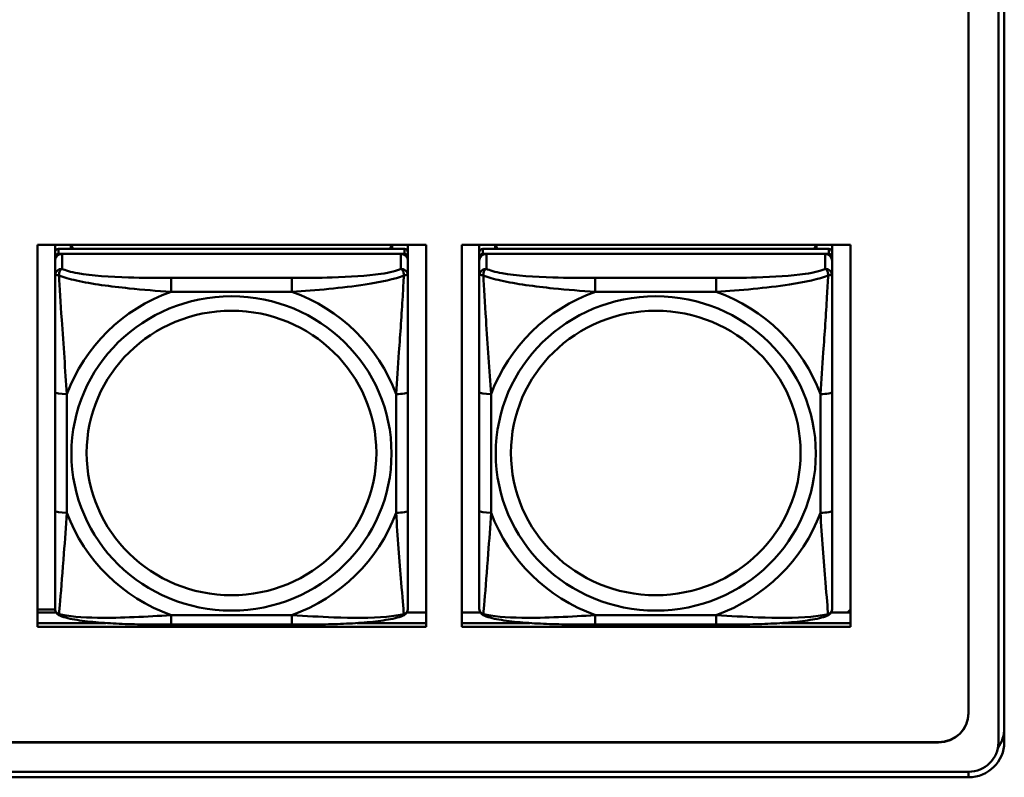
# Model space of a CAD drawing. Header units: inches. Extents: x 0.8 to 72.9, y -7.8 to 49.3.
# Tile 150 of 256: x 51.7 to 53.3, y 10.9 to 12.2. Entities that reach past the tile are written whole.
import ezdxf

# ---------------------------------------------------------------- set-up
doc = ezdxf.new("R2010")
doc.units = ezdxf.units.IN
doc.header["$MEASUREMENT"] = 0
doc.layers.add('Visible Edges(ROSSANSI)', color=7, linetype='Continuous', lineweight=50)
doc.layers.add('Visible Tangent Edges(ROSSANSI)', color=7, linetype='Continuous', lineweight=50)

msp = doc.modelspace()

# ---------------------------------------------------------------- linework, layer by layer
at = {"layer": 'Visible Edges(ROSSANSI)'}
for p, q in [((53.2398, 15.9894), (53.2398, 11.0361)), ((53.2899, 10.9871), (53.2899, 15.9402)), ((53.2998, 15.9407), (53.2998, 10.9876)), ((51.6819, 11.1807), (51.6819, 11.8194)), ((51.6819, 11.8194), (52.3325, 11.8194)), ((51.7113, 11.2667), (51.7113, 11.8194)), ((51.7113, 11.8194), (51.7113, 11.8166)), ((51.7113, 11.8137), (51.7113, 11.8166)), ((51.7113, 11.777), (51.7113, 11.8137)), ((51.7379, 11.8129), (51.7379, 11.8194)), ((51.7416, 11.8129), (51.7384, 11.8194)), ((52.2748, 11.8194), (52.2715, 11.8128)), ((52.2753, 11.8194), (52.2753, 11.8128)), ((52.3018, 11.8194), (52.3018, 11.8071)), ((52.3325, 11.8194), (52.3325, 11.1807)), ((52.3919, 11.1807), (52.3919, 11.8194)), ((52.3919, 11.8194), (53.0425, 11.8194)), ((52.4213, 11.2667), (52.4213, 11.8194)), ((52.4213, 11.8194), (52.4213, 11.8165)), ((52.4213, 11.8137), (52.4213, 11.8165)), ((52.4213, 11.777), (52.4213, 11.8137)), ((52.4479, 11.8128), (52.4479, 11.8194)), ((52.4516, 11.8128), (52.4483, 11.8194)), ((52.9848, 11.8194), (52.9815, 11.8128)), ((52.9853, 11.8194), (52.9853, 11.8128)), ((53.0118, 11.8194), (53.0118, 11.8071)), ((53.0425, 11.8194), (53.0425, 11.1807)), ((51.7113, 11.2306), (51.7113, 11.7988)), ((52.2959, 11.8128), (51.7172, 11.8129)), ((51.7172, 11.8046), (52.2959, 11.8046)), ((52.29, 11.8046), (51.7231, 11.8046)), ((52.3018, 11.7988), (52.3018, 11.8071)), ((52.3018, 11.7988), (52.3018, 11.793)), ((52.4213, 11.2306), (52.4213, 11.7988)), ((53.0059, 11.8128), (52.4272, 11.8128)), ((52.4272, 11.8046), (53.0059, 11.8046)), ((53, 11.8046), (52.4331, 11.8046)), ((53.0118, 11.7988), (53.0118, 11.807)), ((53.0118, 11.7988), (53.0118, 11.793)), ((51.7113, 11.793), (51.7113, 11.2364)), ((52.3018, 11.7681), (52.3018, 11.793)), ((52.4213, 11.793), (52.4213, 11.2364)), ((53.0118, 11.7681), (53.0118, 11.793)), ((51.7113, 11.777), (51.7113, 11.7033)), ((52.4213, 11.777), (52.4213, 11.7033)), ((51.7113, 11.7562), (51.7113, 11.4841)), ((52.4213, 11.7562), (52.4213, 11.4841)), ((51.7113, 11.7021), (51.7113, 11.7033)), ((52.4213, 11.7021), (52.4213, 11.7033)), ((52.3018, 11.375), (52.3018, 11.5737)), ((53.0118, 11.375), (53.0118, 11.5736)), ((51.7113, 11.5026), (51.7113, 11.5026)), ((51.7113, 11.4841), (51.7113, 11.5026)), ((51.7113, 11.4658), (51.7113, 11.5026)), ((52.4213, 11.5025), (52.4213, 11.5025)), ((52.4213, 11.4841), (52.4213, 11.5025)), ((52.4213, 11.4658), (52.4213, 11.5025)), ((51.7113, 11.43), (51.7113, 11.4841)), ((52.4213, 11.43), (52.4213, 11.4841)), ((51.7113, 11.4658), (51.7113, 11.4687)), ((52.4213, 11.4658), (52.4213, 11.4687)), ((51.7113, 11.4658), (51.7113, 11.3527)), ((52.4213, 11.4658), (52.4213, 11.3527)), ((51.7113, 11.4289), (51.7113, 11.43)), ((52.4213, 11.4288), (52.4213, 11.43)), ((51.7113, 11.2762), (51.7113, 11.3527)), ((52.4213, 11.2762), (52.4213, 11.3527)), ((51.7113, 11.2761), (51.7113, 11.2667)), ((52.4213, 11.2761), (52.4213, 11.2667)), ((51.7113, 11.2667), (51.7113, 11.2667)), ((52.4213, 11.2667), (52.4213, 11.2667)), ((51.7113, 11.2364), (51.7113, 11.2389)), ((52.4213, 11.2364), (52.4213, 11.2388)), ((51.7113, 11.2115), (51.7113, 11.2364)), ((52.4213, 11.2115), (52.4213, 11.2364)), ((51.6819, 11.2093), (51.7114, 11.2093)), ((51.6819, 11.2045), (51.7132, 11.2045)), ((52.2999, 11.2045), (52.3325, 11.2045)), ((52.3919, 11.2045), (52.4232, 11.2045)), ((53.0099, 11.2045), (53.0425, 11.2045)), ((53.0425, 11.2093), (53.0376, 11.2045)), ((51.6819, 11.1868), (51.7963, 11.1868)), ((51.7963, 11.1868), (51.6819, 11.1868)), ((52.3325, 11.1807), (51.6819, 11.1807)), ((52.1077, 11.1841), (51.9054, 11.1841)), ((52.217, 11.1868), (52.3325, 11.1868)), ((52.3325, 11.1868), (52.217, 11.1868)), ((52.3919, 11.1868), (52.506, 11.1868)), ((52.506, 11.1868), (52.3919, 11.1868)), ((53.0425, 11.1807), (52.3919, 11.1807)), ((52.8177, 11.1841), (52.6154, 11.1841)), ((52.9272, 11.1868), (53.0425, 11.1868)), ((53.0425, 11.1868), (52.9272, 11.1868)), ((35.8146, 10.9874), (53.1898, 10.9874)), ((53.1898, 10.987), (35.8146, 10.987)), ((35.8647, 10.9379), (53.2398, 10.9379)), ((53.2398, 10.9287), (35.8647, 10.9287))]:
    msp.add_line(p, q, dxfattribs=at)
for centre, major_axis, start_param, end_param in [((51.7172, 11.8071), (-0.00591, 0), 4.712366, 6.283162), ((51.7231, 11.793), (-0.0118, 0), 4.712366, 6.283162), ((51.7172, 11.7988), (-0.00591, 0), 4.712366, 6.283162), ((52.29, 11.793), (0.0118, 0), 6.283162, 7.853958), ((52.2959, 11.8071), (0.00591, 0), 6.283162, 7.853958), ((52.2959, 11.7988), (0.00591, 0), 6.283162, 7.853958), ((52.4272, 11.807), (-0.00591, 0), 4.712366, 6.283162), ((52.4331, 11.793), (-0.0118, 0), 4.712366, 6.283162), ((52.4272, 11.7988), (-0.00591, 0), 4.712366, 6.283162), ((53, 11.793), (0.0118, 0), 6.283162, 7.853958), ((53.0059, 11.807), (0.00591, 0), 6.283162, 7.853958), ((53.0059, 11.7988), (0.00591, 0), 6.283162, 7.853958), ((53.1898, 11.0364), (0.05, 0), 4.712389, 6.283185), ((53.1898, 11.0361), (0.05, 0), 4.712389, 6.283185), ((53.2398, 11.0113), (0.06, 0), 5.672532, 6.283185), ((53.2398, 10.9876), (0.06, 0), 4.712389, 6.283185), ((53.2398, 10.9871), (0.0501, 0), 4.712389, 6.283185)]:
    msp.add_ellipse(centre, major_axis=major_axis, ratio=0.981793, start_param=start_param, end_param=end_param, dxfattribs=at)
for points, knots in [([(52.3018, 11.7681), (52.3018, 11.7641), (52.3018, 11.7589), (52.3018, 11.746), (52.3018, 11.7379), (52.3018, 11.7184), (52.3018, 11.7066), (52.3018, 11.6805), (52.3018, 11.6663), (52.3018, 11.6379), (52.3018, 11.6237), (52.3018, 11.5976), (52.3018, 11.5855), (52.3018, 11.5737)], [-0.7963813, -0.7963813, -0.7963813, -0.7963813, -0.7327374, -0.7327374, -0.6587673, -0.6587673, -0.5649326, -0.5649326, -0.4570471, -0.4570471, -0.3491616, -0.3491616, -0.2569537, -0.2569537, -0.2569537, -0.2569537]), ([(53.0118, 11.7681), (53.0118, 11.7641), (53.0118, 11.7589), (53.0118, 11.746), (53.0118, 11.7379), (53.0118, 11.7184), (53.0118, 11.7066), (53.0118, 11.6805), (53.0118, 11.6663), (53.0118, 11.6379), (53.0118, 11.6237), (53.0118, 11.5975), (53.0118, 11.5855), (53.0118, 11.5736)], [-0.7963813, -0.7963813, -0.7963813, -0.7963813, -0.7327374, -0.7327374, -0.6587673, -0.6587673, -0.5649326, -0.5649326, -0.4570471, -0.4570471, -0.3491616, -0.3491616, -0.2569537, -0.2569537, -0.2569537, -0.2569537]), ([(52.3018, 11.375), (52.3018, 11.3611), (52.3018, 11.3472), (52.3018, 11.3197), (52.3018, 11.3062), (52.3018, 11.2803), (52.3018, 11.2677), (52.3018, 11.2448), (52.3018, 11.2345), (52.3018, 11.2203), (52.3018, 11.2156), (52.3018, 11.2124), (52.3018, 11.2119), (52.3018, 11.2115)], [0.2569517, 0.2569517, 0.2569517, 0.2569517, 0.3649254, 0.3649254, 0.472899, 0.472899, 0.5808726, 0.5808726, 0.6888463, 0.6888463, 0.7733641, 0.7733641, 0.7968199, 0.7968199, 0.7968199, 0.7968199]), ([(53.0118, 11.375), (53.0118, 11.3611), (53.0118, 11.3472), (53.0118, 11.3197), (53.0118, 11.3062), (53.0118, 11.2803), (53.0118, 11.2676), (53.0118, 11.2448), (53.0118, 11.2345), (53.0118, 11.2203), (53.0118, 11.2156), (53.0118, 11.2124), (53.0118, 11.2118), (53.0118, 11.2115)], [0.2569517, 0.2569517, 0.2569517, 0.2569517, 0.3649254, 0.3649254, 0.472899, 0.472899, 0.5808726, 0.5808726, 0.6888463, 0.6888463, 0.7733641, 0.7733641, 0.7968199, 0.7968199, 0.7968199, 0.7968199]), ([(51.7193, 11.1992), (51.7182, 11.1997), (51.7172, 11.2003), (51.7152, 11.2018), (51.7143, 11.2028), (51.713, 11.2047), (51.7125, 11.2057), (51.7118, 11.2076), (51.7116, 11.2085), (51.7113, 11.2101), (51.7113, 11.2109), (51.7113, 11.2115)], [0.02510758, 0.02510758, 0.02510758, 0.02510758, 0.03074015, 0.03074015, 0.03637271, 0.03637271, 0.04200527, 0.04200527, 0.04763784, 0.04763784, 0.0532704, 0.0532704, 0.0532704, 0.0532704]), ([(52.2938, 11.1992), (52.2948, 11.1996), (52.2959, 11.2003), (52.2979, 11.2018), (52.2988, 11.2028), (52.3001, 11.2047), (52.3006, 11.2057), (52.3013, 11.2076), (52.3015, 11.2085), (52.3018, 11.2101), (52.3018, 11.2108), (52.3018, 11.2115)], [0.0251072, 0.0251072, 0.0251072, 0.0251072, 0.03073932, 0.03073932, 0.03637143, 0.03637143, 0.04200355, 0.04200355, 0.04763567, 0.04763567, 0.05326779, 0.05326779, 0.05326779, 0.05326779]), ([(52.4293, 11.1992), (52.4282, 11.1996), (52.4272, 11.2003), (52.4252, 11.2018), (52.4243, 11.2028), (52.423, 11.2047), (52.4225, 11.2057), (52.4218, 11.2076), (52.4216, 11.2085), (52.4213, 11.2101), (52.4213, 11.2108), (52.4213, 11.2115)], [0.02510758, 0.02510758, 0.02510758, 0.02510758, 0.03074015, 0.03074015, 0.03637271, 0.03637271, 0.04200527, 0.04200527, 0.04763784, 0.04763784, 0.0532704, 0.0532704, 0.0532704, 0.0532704]), ([(53.0038, 11.1992), (53.0048, 11.1996), (53.0059, 11.2002), (53.0079, 11.2018), (53.0088, 11.2027), (53.0101, 11.2047), (53.0106, 11.2057), (53.0113, 11.2076), (53.0115, 11.2085), (53.0118, 11.2101), (53.0118, 11.2108), (53.0118, 11.2115)], [0.0251072, 0.0251072, 0.0251072, 0.0251072, 0.03073932, 0.03073932, 0.03637143, 0.03637143, 0.04200355, 0.04200355, 0.04763567, 0.04763567, 0.05326779, 0.05326779, 0.05326779, 0.05326779]), ([(51.9054, 11.1841), (51.8919, 11.1841), (51.8782, 11.1842), (51.8509, 11.1845), (51.8373, 11.1848), (51.8105, 11.1859), (51.7971, 11.1866), (51.7715, 11.1888), (51.7593, 11.1901), (51.7372, 11.1937), (51.7278, 11.1957), (51.7193, 11.1992)], [0.2569517, 0.2569517, 0.2569517, 0.2569517, 0.3597049, 0.3597049, 0.4624581, 0.4624581, 0.5652113, 0.5652113, 0.6679645, 0.6679645, 0.7707177, 0.7707177, 0.7707177, 0.7707177]), ([(52.2938, 11.1992), (52.2853, 11.1957), (52.2759, 11.1937), (52.2538, 11.1901), (52.2416, 11.1887), (52.2159, 11.1866), (52.2026, 11.1859), (52.1758, 11.1848), (52.1622, 11.1845), (52.1349, 11.1842), (52.1212, 11.1841), (52.1077, 11.1841)], [-0.7703503, -0.7703503, -0.7703503, -0.7703503, -0.667671, -0.667671, -0.5649917, -0.5649917, -0.4623124, -0.4623124, -0.3596331, -0.3596331, -0.2569537, -0.2569537, -0.2569537, -0.2569537]), ([(52.6154, 11.1841), (52.6019, 11.1841), (52.5882, 11.1841), (52.5609, 11.1845), (52.5473, 11.1848), (52.5205, 11.1859), (52.5071, 11.1866), (52.4815, 11.1887), (52.4693, 11.1901), (52.4472, 11.1937), (52.4378, 11.1957), (52.4293, 11.1992)], [0.2569517, 0.2569517, 0.2569517, 0.2569517, 0.3597049, 0.3597049, 0.4624581, 0.4624581, 0.5652113, 0.5652113, 0.6679645, 0.6679645, 0.7707177, 0.7707177, 0.7707177, 0.7707177]), ([(53.0038, 11.1992), (52.9953, 11.1957), (52.9859, 11.1937), (52.9638, 11.1901), (52.9516, 11.1887), (52.9259, 11.1866), (52.9126, 11.1859), (52.8858, 11.1848), (52.8722, 11.1845), (52.8449, 11.1841), (52.8312, 11.1841), (52.8177, 11.1841)], [-0.7703503, -0.7703503, -0.7703503, -0.7703503, -0.667671, -0.667671, -0.5649917, -0.5649917, -0.4623124, -0.4623124, -0.3596331, -0.3596331, -0.2569537, -0.2569537, -0.2569537, -0.2569537])]:
    msp.add_open_spline(points, degree=3, knots=knots, dxfattribs=at)
at = {"layer": 'Visible Tangent Edges(ROSSANSI)'}
for p, q in [((51.7113, 11.8071), (51.7113, 11.7988)), ((51.7172, 11.8046), (51.7172, 11.8129)), ((51.7231, 11.7797), (51.7231, 11.8046)), ((52.29, 11.8046), (52.29, 11.7797)), ((52.2959, 11.8128), (52.2959, 11.8046)), ((52.4213, 11.807), (52.4213, 11.7988)), ((52.4272, 11.8046), (52.4272, 11.8128)), ((52.4331, 11.7797), (52.4331, 11.8046)), ((53, 11.8046), (53, 11.7797)), ((53.0059, 11.8128), (53.0059, 11.8046)), ((51.7113, 11.793), (51.7113, 11.7681)), ((52.4213, 11.793), (52.4213, 11.7681)), ((52.1077, 11.7642), (51.9054, 11.7643)), ((52.8177, 11.7642), (52.6154, 11.7642)), ((51.9054, 11.7412), (52.1077, 11.7412)), ((52.6154, 11.7412), (52.8177, 11.7412)), ((51.7113, 11.5737), (51.7113, 11.3751)), ((51.731, 11.3713), (51.731, 11.5699)), ((52.2821, 11.5699), (52.2821, 11.3713)), ((52.4213, 11.5737), (52.4213, 11.375)), ((52.441, 11.3713), (52.441, 11.5699)), ((52.9921, 11.5699), (52.9921, 11.3713)), ((52.1077, 11.2), (51.9054, 11.2)), ((52.8177, 11.2), (52.6154, 11.2)), ((53.1898, 10.9874), (53.1898, 10.987)), ((53.2398, 10.9287), (53.2398, 10.9379))]:
    msp.add_line(p, q, dxfattribs=at)
for centre, major_axis, ratio, start_param, end_param in [((51.7231, 11.7681), (-0.0118, 0), 0.981793, 4.712366, 6.283162), ((51.9054, 11.7449), (0, 0.0197), 0.00001, 4.521276, 6.092073), ((52.1077, 11.7449), (0, 0.0197), 0.00001, 4.521276, 6.092075), ((52.29, 11.7681), (0.0118, 0), 0.981793, 6.283162, 7.853958), ((52.4331, 11.7681), (-0.0118, 0), 0.981793, 4.712366, 6.283162), ((52.6154, 11.7449), (0, 0.0197), 0.00001, 4.521276, 6.092073), ((52.8177, 11.7449), (0, 0.0197), 0.00001, 4.521276, 6.092075), ((53, 11.7681), (0.0118, 0), 0.981793, 6.283162, 7.853958), ((52.0066, 11.4706), (-0.2936, 0), 0.981793, 5.064132, 5.931395), ((52.0066, 11.4706), (0.2936, 0), 0.981793, 0.351743, 1.219006), ((52.7166, 11.4706), (-0.2936, 0), 0.981793, 5.064132, 5.931395), ((52.7166, 11.4706), (0.2936, 0), 0.981793, 0.351743, 1.219006), ((51.731, 11.5737), (-0.0197, 0), 0.189952, 0.000005, 1.570801), ((52.2821, 11.5737), (0.0197, 0), 0.189952, 4.712393, 6.28319), ((52.441, 11.5737), (-0.0197, 0), 0.189952, 0.000005, 1.570801), ((52.9921, 11.5736), (0.0197, 0), 0.189952, 4.712393, 6.28319), ((51.731, 11.3751), (-0.0197, 0), 0.189952, 0.000005, 1.570801), ((52.0066, 11.4706), (-0.2936, 0), 0.981793, 0.351743, 1.219006), ((52.0066, 11.4706), (0.2936, 0), 0.981793, 5.064132, 5.931395), ((52.2821, 11.375), (0.0197, 0), 0.189952, 4.712393, 6.28319), ((52.441, 11.375), (-0.0197, 0), 0.189952, 0.000005, 1.570801), ((52.7166, 11.4706), (-0.2936, 0), 0.981793, 0.351743, 1.219006), ((52.7166, 11.4706), (0.2936, 0), 0.981793, 5.064132, 5.931395), ((52.9921, 11.375), (0.0197, 0), 0.189952, 4.712393, 6.28319), ((51.9054, 11.2038), (0, -0.0197), 0.00001, 6.283183, 7.662868), ((52.1077, 11.2038), (0, -0.0197), 0.00001, 6.283185, 7.662868), ((52.6154, 11.2038), (0, -0.0197), 0.00001, 6.283183, 7.662868), ((52.8177, 11.2038), (0, -0.0197), 0.00001, 6.283185, 7.662868)]:
    msp.add_ellipse(centre, major_axis=major_axis, ratio=ratio, start_param=start_param, end_param=end_param, dxfattribs=at)
for centre, major_axis in [((52.0066, 11.4706), (-0.2678, 0)), ((52.7166, 11.4706), (-0.2678, 0)), ((52.0066, 11.4714), (-0.2424, 0)), ((52.7166, 11.4714), (-0.2424, 0))]:
    msp.add_ellipse(centre, major_axis=major_axis, ratio=0.981793, dxfattribs=at)
for points, knots in [([(51.7113, 11.7681), (51.7113, 11.7684), (51.7114, 11.7686), (51.7116, 11.7689), (51.7118, 11.7691), (51.7122, 11.7692), (51.7123, 11.7693), (51.7127, 11.7693), (51.7128, 11.7693), (51.7132, 11.7694), (51.7135, 11.7693), (51.7144, 11.7692), (51.7151, 11.7691), (51.7165, 11.7687), (51.7173, 11.7685), (51.7181, 11.7682)], [-0.0532704, -0.0532704, -0.0532704, -0.0532704, -0.04377373, -0.04377373, -0.03521335, -0.03521335, -0.02986312, -0.02986312, -0.02651922, -0.02651922, -0.01983142, -0.01983142, -0.00913095, -0.00913095, 0.00023197, 0.00023197, 0.00023197, 0.00023197]), ([(51.7113, 11.7681), (51.7113, 11.759), (51.7113, 11.7438), (51.7113, 11.7266), (51.7113, 11.7002), (51.7113, 11.6699), (51.7113, 11.6405), (51.7113, 11.6181), (51.7113, 11.5957), (51.7113, 11.5737)], [-0.7968224, -0.7968224, -0.7968224, -0.7968224, -0.6514613, -0.6514613, -0.6514613, -0.427691, -0.427691, -0.427691, -0.2569517, -0.2569517, -0.2569517, -0.2569517]), ([(51.7181, 11.7682), (51.7181, 11.7693), (51.7182, 11.7703), (51.7184, 11.7724), (51.7186, 11.7733), (51.719, 11.7748), (51.7192, 11.7753), (51.7196, 11.776), (51.7197, 11.7762), (51.72, 11.7768), (51.7202, 11.7771), (51.7208, 11.7779), (51.7212, 11.7783), (51.7221, 11.7791), (51.7226, 11.7795), (51.7231, 11.7797)], [-0.00023197, -0.00023197, -0.00023197, -0.00023197, 0.00913095, 0.00913095, 0.01983142, 0.01983142, 0.02651922, 0.02651922, 0.02986312, 0.02986312, 0.03521335, 0.03521335, 0.04377373, 0.04377373, 0.0532704, 0.0532704, 0.0532704, 0.0532704]), ([(51.7181, 11.7682), (51.7258, 11.7653), (51.7358, 11.7624), (51.7728, 11.7542), (51.8046, 11.75), (51.8588, 11.7444), (51.882, 11.7425), (51.9054, 11.7412)], [-0.7478145, -0.7478145, -0.7478145, -0.7478145, -0.6493253, -0.6493253, -0.427691, -0.427691, -0.2569537, -0.2569537, -0.2569537, -0.2569537]), ([(51.731, 11.5699), (51.7286, 11.6096), (51.7253, 11.6518), (51.7207, 11.7218), (51.7191, 11.7492), (51.7181, 11.7682)], [0.2569517, 0.2569517, 0.2569517, 0.2569517, 0.5559983, 0.5559983, 0.7482818, 0.7482818, 0.7482818, 0.7482818]), ([(51.9054, 11.7643), (51.8818, 11.7643), (51.8578, 11.7644), (51.8344, 11.7652), (51.8037, 11.7661), (51.7728, 11.7681), (51.7496, 11.7721), (51.7376, 11.7742), (51.728, 11.7768), (51.7231, 11.7797)], [0.2569537, 0.2569537, 0.2569537, 0.2569537, 0.4371919, 0.4371919, 0.4371919, 0.6739428, 0.6739428, 0.6739428, 0.7963818, 0.7963818, 0.7963818, 0.7963818]), ([(52.29, 11.7797), (52.2843, 11.7762), (52.2718, 11.7732), (52.2566, 11.771), (52.2332, 11.7676), (52.204, 11.7659), (52.175, 11.7651), (52.1528, 11.7644), (52.1301, 11.7642), (52.1077, 11.7642)], [-0.7968224, -0.7968224, -0.7968224, -0.7968224, -0.6514613, -0.6514613, -0.6514613, -0.427691, -0.427691, -0.427691, -0.2569517, -0.2569517, -0.2569517, -0.2569517]), ([(52.1077, 11.7412), (52.1482, 11.7435), (52.1906, 11.7473), (52.2562, 11.7573), (52.2806, 11.7624), (52.295, 11.7682)], [0.2569517, 0.2569517, 0.2569517, 0.2569517, 0.5559983, 0.5559983, 0.7482818, 0.7482818, 0.7482818, 0.7482818]), ([(52.295, 11.7682), (52.2945, 11.7582), (52.2938, 11.7462), (52.2914, 11.7041), (52.2891, 11.6709), (52.2852, 11.6159), (52.2836, 11.5928), (52.2821, 11.5699)], [-0.7478145, -0.7478145, -0.7478145, -0.7478145, -0.6493253, -0.6493253, -0.427691, -0.427691, -0.2569537, -0.2569537, -0.2569537, -0.2569537]), ([(52.29, 11.7797), (52.2906, 11.7794), (52.2911, 11.7791), (52.2919, 11.7783), (52.2923, 11.7779), (52.2929, 11.7771), (52.2931, 11.7768), (52.2934, 11.7762), (52.2936, 11.776), (52.2939, 11.7753), (52.2941, 11.7748), (52.2945, 11.7733), (52.2947, 11.7724), (52.295, 11.7703), (52.295, 11.7693), (52.295, 11.7682)], [-0.0532704, -0.0532704, -0.0532704, -0.0532704, -0.04377373, -0.04377373, -0.03521335, -0.03521335, -0.02986312, -0.02986312, -0.02651922, -0.02651922, -0.01983142, -0.01983142, -0.00913095, -0.00913095, 0.00023197, 0.00023197, 0.00023197, 0.00023197]), ([(52.295, 11.7682), (52.2958, 11.7685), (52.2966, 11.7687), (52.298, 11.7691), (52.2987, 11.7692), (52.2996, 11.7693), (52.2999, 11.7693), (52.3003, 11.7693), (52.3005, 11.7693), (52.3008, 11.7693), (52.301, 11.7692), (52.3013, 11.7691), (52.3015, 11.7689), (52.3018, 11.7686), (52.3018, 11.7684), (52.3018, 11.7681)], [-0.00023197, -0.00023197, -0.00023197, -0.00023197, 0.00913095, 0.00913095, 0.01983142, 0.01983142, 0.02651922, 0.02651922, 0.02986312, 0.02986312, 0.03521335, 0.03521335, 0.04377373, 0.04377373, 0.0532704, 0.0532704, 0.0532704, 0.0532704]), ([(52.4213, 11.7681), (52.4213, 11.7684), (52.4214, 11.7686), (52.4216, 11.7689), (52.4218, 11.7691), (52.4222, 11.7692), (52.4223, 11.7693), (52.4227, 11.7693), (52.4228, 11.7693), (52.4232, 11.7693), (52.4235, 11.7693), (52.4244, 11.7692), (52.4251, 11.7691), (52.4265, 11.7687), (52.4273, 11.7685), (52.4281, 11.7682)], [-0.0532704, -0.0532704, -0.0532704, -0.0532704, -0.04377373, -0.04377373, -0.03521335, -0.03521335, -0.02986312, -0.02986312, -0.02651922, -0.02651922, -0.01983142, -0.01983142, -0.00913095, -0.00913095, 0.00023197, 0.00023197, 0.00023197, 0.00023197]), ([(52.4213, 11.7681), (52.4213, 11.759), (52.4213, 11.7438), (52.4213, 11.7266), (52.4213, 11.7002), (52.4213, 11.6699), (52.4213, 11.6405), (52.4213, 11.618), (52.4213, 11.5957), (52.4213, 11.5737)], [-0.7968224, -0.7968224, -0.7968224, -0.7968224, -0.6514613, -0.6514613, -0.6514613, -0.427691, -0.427691, -0.427691, -0.2569517, -0.2569517, -0.2569517, -0.2569517]), ([(52.4281, 11.7682), (52.4281, 11.7693), (52.4282, 11.7703), (52.4284, 11.7723), (52.4286, 11.7733), (52.429, 11.7748), (52.4292, 11.7753), (52.4296, 11.776), (52.4297, 11.7762), (52.43, 11.7768), (52.4302, 11.7771), (52.4308, 11.7779), (52.4312, 11.7783), (52.4321, 11.7791), (52.4326, 11.7794), (52.4331, 11.7797)], [-0.00023197, -0.00023197, -0.00023197, -0.00023197, 0.00913095, 0.00913095, 0.01983142, 0.01983142, 0.02651922, 0.02651922, 0.02986312, 0.02986312, 0.03521335, 0.03521335, 0.04377373, 0.04377373, 0.0532704, 0.0532704, 0.0532704, 0.0532704]), ([(52.4281, 11.7682), (52.4358, 11.7653), (52.4458, 11.7624), (52.4828, 11.7542), (52.5146, 11.7499), (52.5688, 11.7444), (52.592, 11.7425), (52.6154, 11.7412)], [-0.7478145, -0.7478145, -0.7478145, -0.7478145, -0.6493253, -0.6493253, -0.427691, -0.427691, -0.2569537, -0.2569537, -0.2569537, -0.2569537]), ([(52.441, 11.5699), (52.4386, 11.6096), (52.4353, 11.6518), (52.4307, 11.7217), (52.4291, 11.7492), (52.4281, 11.7682)], [0.2569517, 0.2569517, 0.2569517, 0.2569517, 0.5559983, 0.5559983, 0.7482818, 0.7482818, 0.7482818, 0.7482818]), ([(52.6154, 11.7642), (52.5918, 11.7642), (52.5678, 11.7644), (52.5444, 11.7652), (52.5137, 11.7661), (52.4828, 11.7681), (52.4596, 11.7721), (52.4476, 11.7742), (52.438, 11.7768), (52.4331, 11.7797)], [0.2569537, 0.2569537, 0.2569537, 0.2569537, 0.4371919, 0.4371919, 0.4371919, 0.6739428, 0.6739428, 0.6739428, 0.7963818, 0.7963818, 0.7963818, 0.7963818]), ([(53, 11.7797), (52.9943, 11.7762), (52.9818, 11.7732), (52.9666, 11.771), (52.9432, 11.7676), (52.914, 11.7659), (52.885, 11.765), (52.8628, 11.7644), (52.8401, 11.7642), (52.8177, 11.7642)], [-0.7968224, -0.7968224, -0.7968224, -0.7968224, -0.6514613, -0.6514613, -0.6514613, -0.427691, -0.427691, -0.427691, -0.2569517, -0.2569517, -0.2569517, -0.2569517]), ([(52.8177, 11.7412), (52.8582, 11.7435), (52.9006, 11.7473), (52.9662, 11.7573), (52.9906, 11.7624), (53.005, 11.7682)], [0.2569517, 0.2569517, 0.2569517, 0.2569517, 0.5559983, 0.5559983, 0.7482818, 0.7482818, 0.7482818, 0.7482818]), ([(53.005, 11.7682), (53.0045, 11.7582), (53.0038, 11.7461), (53.0014, 11.704), (52.9991, 11.6709), (52.9952, 11.6158), (52.9936, 11.5928), (52.9921, 11.5699)], [-0.7478145, -0.7478145, -0.7478145, -0.7478145, -0.6493253, -0.6493253, -0.427691, -0.427691, -0.2569537, -0.2569537, -0.2569537, -0.2569537]), ([(53, 11.7797), (53.0006, 11.7794), (53.0011, 11.7791), (53.0019, 11.7783), (53.0023, 11.7779), (53.0029, 11.7771), (53.0031, 11.7768), (53.0034, 11.7762), (53.0036, 11.776), (53.0039, 11.7753), (53.0041, 11.7747), (53.0045, 11.7733), (53.0047, 11.7723), (53.005, 11.7703), (53.005, 11.7693), (53.005, 11.7682)], [-0.0532704, -0.0532704, -0.0532704, -0.0532704, -0.04377373, -0.04377373, -0.03521335, -0.03521335, -0.02986312, -0.02986312, -0.02651922, -0.02651922, -0.01983142, -0.01983142, -0.00913095, -0.00913095, 0.00023197, 0.00023197, 0.00023197, 0.00023197]), ([(53.005, 11.7682), (53.0058, 11.7685), (53.0066, 11.7687), (53.008, 11.7691), (53.0087, 11.7692), (53.0096, 11.7693), (53.0099, 11.7693), (53.0103, 11.7693), (53.0105, 11.7693), (53.0108, 11.7692), (53.011, 11.7692), (53.0113, 11.769), (53.0115, 11.7689), (53.0118, 11.7686), (53.0118, 11.7684), (53.0118, 11.7681)], [-0.00023197, -0.00023197, -0.00023197, -0.00023197, 0.00913095, 0.00913095, 0.01983142, 0.01983142, 0.02651922, 0.02651922, 0.02986312, 0.02986312, 0.03521335, 0.03521335, 0.04377373, 0.04377373, 0.0532704, 0.0532704, 0.0532704, 0.0532704]), ([(51.7113, 11.3751), (51.7113, 11.3518), (51.7113, 11.3284), (51.7113, 11.3063), (51.7113, 11.2771), (51.7113, 11.2488), (51.7113, 11.2299), (51.7113, 11.2202), (51.7113, 11.2134), (51.7113, 11.2115)], [0.2569537, 0.2569537, 0.2569537, 0.2569537, 0.4371919, 0.4371919, 0.4371919, 0.6739428, 0.6739428, 0.6739428, 0.7963818, 0.7963818, 0.7963818, 0.7963818]), ([(51.7181, 11.2019), (51.7186, 11.2069), (51.7193, 11.2145), (51.7217, 11.2451), (51.724, 11.2743), (51.7279, 11.3257), (51.7296, 11.3483), (51.731, 11.3713)], [-0.7478145, -0.7478145, -0.7478145, -0.7478145, -0.6493253, -0.6493253, -0.427691, -0.427691, -0.2569537, -0.2569537, -0.2569537, -0.2569537]), ([(52.2821, 11.3713), (52.2845, 11.3315), (52.2878, 11.2905), (52.2924, 11.2316), (52.2941, 11.2111), (52.295, 11.2019)], [0.2569517, 0.2569517, 0.2569517, 0.2569517, 0.5559983, 0.5559983, 0.7482818, 0.7482818, 0.7482818, 0.7482818]), ([(52.4213, 11.375), (52.4213, 11.3518), (52.4213, 11.3284), (52.4213, 11.3062), (52.4213, 11.2771), (52.4213, 11.2488), (52.4213, 11.2299), (52.4213, 11.2202), (52.4213, 11.2133), (52.4213, 11.2115)], [0.2569537, 0.2569537, 0.2569537, 0.2569537, 0.4371919, 0.4371919, 0.4371919, 0.6739428, 0.6739428, 0.6739428, 0.7963818, 0.7963818, 0.7963818, 0.7963818]), ([(52.4281, 11.2019), (52.4286, 11.2069), (52.4293, 11.2145), (52.4317, 11.2451), (52.434, 11.2742), (52.4379, 11.3257), (52.4396, 11.3483), (52.441, 11.3713)], [-0.7478145, -0.7478145, -0.7478145, -0.7478145, -0.6493253, -0.6493253, -0.427691, -0.427691, -0.2569537, -0.2569537, -0.2569537, -0.2569537]), ([(52.9921, 11.3713), (52.9945, 11.3315), (52.9978, 11.2905), (53.0024, 11.2315), (53.0041, 11.2111), (53.005, 11.2018)], [0.2569517, 0.2569517, 0.2569517, 0.2569517, 0.5559983, 0.5559983, 0.7482818, 0.7482818, 0.7482818, 0.7482818]), ([(51.7181, 11.2019), (51.7173, 11.2021), (51.7165, 11.2025), (51.7151, 11.2033), (51.7144, 11.2038), (51.7135, 11.2048), (51.7132, 11.2052), (51.7128, 11.2058), (51.7126, 11.206), (51.7123, 11.2066), (51.7122, 11.2069), (51.7118, 11.2079), (51.7116, 11.2086), (51.7113, 11.21), (51.7113, 11.2107), (51.7113, 11.2115)], [-0.00023197, -0.00023197, -0.00023197, -0.00023197, 0.00913095, 0.00913095, 0.01983142, 0.01983142, 0.02651922, 0.02651922, 0.02986312, 0.02986312, 0.03521335, 0.03521335, 0.04377373, 0.04377373, 0.0532704, 0.0532704, 0.0532704, 0.0532704]), ([(52.3018, 11.2115), (52.3018, 11.2107), (52.3018, 11.2099), (52.3015, 11.2086), (52.3013, 11.2079), (52.3009, 11.2069), (52.3008, 11.2066), (52.3005, 11.206), (52.3003, 11.2058), (52.2999, 11.2052), (52.2996, 11.2048), (52.2987, 11.2038), (52.298, 11.2033), (52.2966, 11.2024), (52.2958, 11.2021), (52.295, 11.2019)], [-0.05326779, -0.05326779, -0.05326779, -0.05326779, -0.04377373, -0.04377373, -0.03521335, -0.03521335, -0.02986312, -0.02986312, -0.02651922, -0.02651922, -0.01983142, -0.01983142, -0.00913095, -0.00913095, 0.00023197, 0.00023197, 0.00023197, 0.00023197]), ([(52.4281, 11.2019), (52.4273, 11.2021), (52.4265, 11.2024), (52.4251, 11.2033), (52.4244, 11.2038), (52.4235, 11.2048), (52.4232, 11.2052), (52.4228, 11.2058), (52.4226, 11.206), (52.4223, 11.2066), (52.4222, 11.2069), (52.4218, 11.2079), (52.4216, 11.2085), (52.4213, 11.2099), (52.4213, 11.2107), (52.4213, 11.2115)], [-0.00023197, -0.00023197, -0.00023197, -0.00023197, 0.00913095, 0.00913095, 0.01983142, 0.01983142, 0.02651922, 0.02651922, 0.02986312, 0.02986312, 0.03521335, 0.03521335, 0.04377373, 0.04377373, 0.0532704, 0.0532704, 0.0532704, 0.0532704]), ([(53.0118, 11.2115), (53.0118, 11.2107), (53.0118, 11.2099), (53.0115, 11.2085), (53.0113, 11.2079), (53.0109, 11.2069), (53.0108, 11.2066), (53.0105, 11.206), (53.0103, 11.2058), (53.0099, 11.2051), (53.0096, 11.2047), (53.0087, 11.2038), (53.008, 11.2033), (53.0066, 11.2024), (53.0058, 11.2021), (53.005, 11.2018)], [-0.05326779, -0.05326779, -0.05326779, -0.05326779, -0.04377373, -0.04377373, -0.03521335, -0.03521335, -0.02986312, -0.02986312, -0.02651922, -0.02651922, -0.01983142, -0.01983142, -0.00913095, -0.00913095, 0.00023197, 0.00023197, 0.00023197, 0.00023197]), ([(51.7193, 11.1992), (51.7191, 11.1993), (51.719, 11.1994), (51.7186, 11.1997), (51.7184, 11.2001), (51.7182, 11.2009), (51.7181, 11.2013), (51.7181, 11.2019)], [-0.02510758, -0.02510758, -0.02510758, -0.02510758, -0.01983142, -0.01983142, -0.00913095, -0.00913095, 0.00023197, 0.00023197, 0.00023197, 0.00023197]), ([(51.9054, 11.2), (51.8649, 11.1977), (51.8226, 11.195), (51.7569, 11.196), (51.7325, 11.1979), (51.7181, 11.2019)], [0.2569517, 0.2569517, 0.2569517, 0.2569517, 0.5559983, 0.5559983, 0.7482818, 0.7482818, 0.7482818, 0.7482818]), ([(52.295, 11.2019), (52.2873, 11.1999), (52.2773, 11.1983), (52.2403, 11.195), (52.2085, 11.1952), (52.1543, 11.1972), (52.1311, 11.1986), (52.1077, 11.2)], [-0.7478145, -0.7478145, -0.7478145, -0.7478145, -0.6493253, -0.6493253, -0.427691, -0.427691, -0.2569537, -0.2569537, -0.2569537, -0.2569537]), ([(52.295, 11.2019), (52.295, 11.2013), (52.2949, 11.2009), (52.2947, 11.2), (52.2945, 11.1997), (52.2941, 11.1994), (52.2939, 11.1993), (52.2938, 11.1992)], [-0.00023197, -0.00023197, -0.00023197, -0.00023197, 0.00913095, 0.00913095, 0.01983142, 0.01983142, 0.0251072, 0.0251072, 0.0251072, 0.0251072]), ([(52.4293, 11.1992), (52.4291, 11.1993), (52.429, 11.1994), (52.4286, 11.1997), (52.4284, 11.2), (52.4282, 11.2008), (52.4281, 11.2013), (52.4281, 11.2019)], [-0.02510758, -0.02510758, -0.02510758, -0.02510758, -0.01983142, -0.01983142, -0.00913095, -0.00913095, 0.00023197, 0.00023197, 0.00023197, 0.00023197]), ([(52.6154, 11.2), (52.5749, 11.1977), (52.5326, 11.195), (52.4669, 11.196), (52.4425, 11.1979), (52.4281, 11.2019)], [0.2569517, 0.2569517, 0.2569517, 0.2569517, 0.5559983, 0.5559983, 0.7482818, 0.7482818, 0.7482818, 0.7482818]), ([(53.005, 11.2018), (52.9973, 11.1999), (52.9873, 11.1983), (52.9503, 11.195), (52.9185, 11.1952), (52.8643, 11.1972), (52.8411, 11.1986), (52.8177, 11.2)], [-0.7478145, -0.7478145, -0.7478145, -0.7478145, -0.6493253, -0.6493253, -0.427691, -0.427691, -0.2569537, -0.2569537, -0.2569537, -0.2569537]), ([(53.005, 11.2018), (53.005, 11.2013), (53.0049, 11.2008), (53.0047, 11.2), (53.0045, 11.1997), (53.0041, 11.1993), (53.0039, 11.1993), (53.0038, 11.1992)], [-0.00023197, -0.00023197, -0.00023197, -0.00023197, 0.00913095, 0.00913095, 0.01983142, 0.01983142, 0.0251072, 0.0251072, 0.0251072, 0.0251072])]:
    msp.add_open_spline(points, degree=3, knots=knots, dxfattribs=at)

doc.saveas('drawing.dxf')
